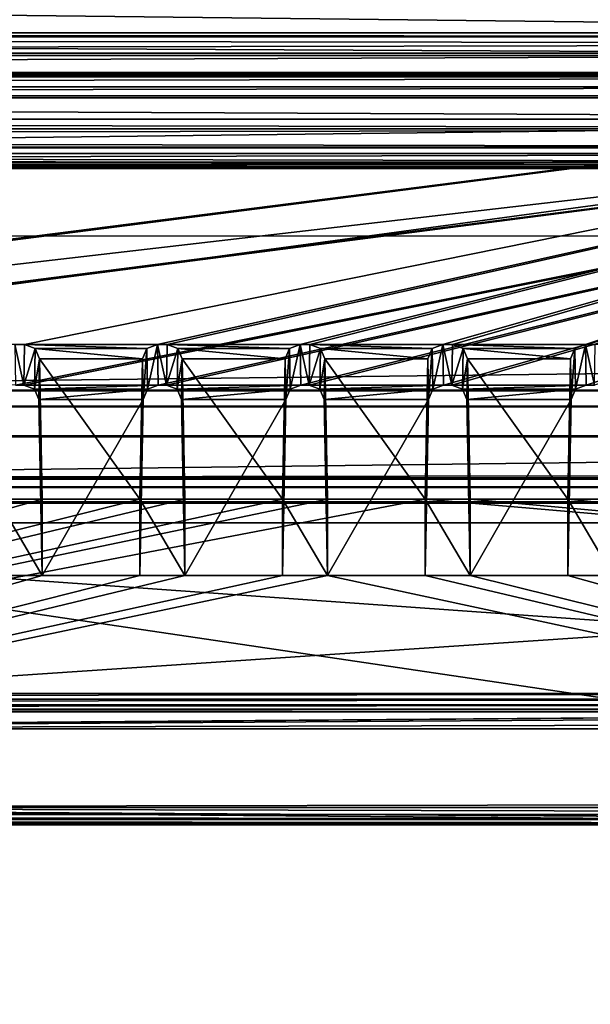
# Model space of a CAD drawing. Header units: metres. Extents: x -901 to 901, y -486 to 401.
# Tile 175 of 256: x 27 to 46, y -357 to -325. Entities that reach past the tile are written whole.
import ezdxf

# ---------------------------------------------------------------- set-up
doc = ezdxf.new("R2010")
doc.units = ezdxf.units.M

msp = doc.modelspace()

# ---------------------------------------------------------------- linework, layer by layer
at = {"layer": 'top0'}
for points in [[(666.453735, -328.820679, -84.915321), (633.091248, -321.170898, -136.144333), (0.734328, -328.82077, -84.914734)], [(0.734328, -328.82077, -84.914734), (633.091248, -321.170898, -136.144333), (0.734328, -321.171021, -136.143509)], [(630.614258, -323.59021, -140.376694), (665.669434, -331.601166, -86.573021), (0.734328, -324.139069, -136.580261)], [(0.734328, -324.139069, -136.580261), (665.669434, -331.601166, -86.573021), (0.734328, -331.784698, -85.378685)], [(0.734328, -336.912384, -33.767075), (666.453735, -328.820679, -84.915321), (0.734328, -328.82077, -84.914734)], [(0.734328, -336.912384, -33.767075), (699.821045, -336.912384, -33.767075), (666.453735, -328.820679, -84.915321)], [(665.669434, -331.601166, -86.573021), (0.734328, -339.873474, -34.248688), (0.734328, -331.784698, -85.378685)], [(665.669434, -331.601166, -86.573021), (699.821045, -339.873474, -34.248688), (0.734328, -339.873474, -34.248688)], [(699.821045, -336.912384, -33.767075), (0.734328, -336.912384, -33.767075), (699.821045, -337.267792, -32.492775)], [(0.734328, -336.912384, -33.767075), (0.734328, -337.447784, -32.089329), (699.821045, -337.267792, -32.492775)], [(699.821045, -337.267792, -32.492775), (0.734328, -337.447784, -32.089329), (699.821045, -337.89444, -31.327679)], [(0.734328, -337.447784, -32.089329), (0.734328, -338.448273, -30.640034), (699.821045, -337.89444, -31.327679)], [(699.821045, -337.89444, -31.327679), (0.734328, -338.448273, -30.640034), (699.821045, -338.761719, -30.328711)], [(0.734328, -338.448273, -30.640034), (0.734328, -339.827301, -29.544678), (699.821045, -338.761719, -30.328711)], [(699.821045, -338.761719, -30.328711), (0.734328, -339.827301, -29.544678), (699.821045, -339.827301, -29.544678)], [(0.734328, -339.827301, -29.544678), (0.734328, -389.60788, -0.803848), (699.821045, -339.827301, -29.544678)], [(0.734328, -389.60788, -0.803848), (700.734314, -389.60788, -0.803848), (699.821045, -339.827301, -29.544678)], [(0.734328, -340.140503, -33.411907), (699.821045, -339.873474, -34.248688), (699.821045, -340.363281, -33.032032)], [(0.734328, -340.140503, -33.411907), (0.734328, -339.873474, -34.248688), (699.821045, -339.873474, -34.248688)], [(0.734328, -340.639496, -32.689068), (0.734328, -340.140503, -33.411907), (699.821045, -340.363281, -33.032032)], [(0.734328, -340.639496, -32.689068), (699.821045, -340.363281, -33.032032), (699.821045, -341.327301, -32.142754)], [(0.734328, -341.327301, -32.142754), (0.734328, -340.639496, -32.689068), (699.821045, -341.327301, -32.142754)], [(700.734314, -391.111328, -3.399924), (0.734328, -341.327301, -32.142754), (699.821045, -341.327301, -32.142754)], [(700.734314, -391.111328, -3.399924), (0.734328, -391.111328, -3.399924), (0.734328, -341.327301, -32.142754)]]:
    msp.add_3dface(points, dxfattribs=at)
at = {"layer": 'top0123456'}
for points in [[(-75.652283, -325.767609, -94.271553), (74.882805, -325.767609, -94.271553), (-80.981148, -325.012878, -99.389832)], [(-80.981148, -325.012878, -99.389832), (74.882805, -325.767609, -94.271553), (80.21167, -325.012878, -99.389832)], [(-80.981148, -325.150574, -100.059868), (-80.981148, -325.012878, -99.389832), (80.21167, -325.150574, -100.059868)], [(80.21167, -325.150574, -100.059868), (-80.981148, -325.012878, -99.389832), (80.21167, -325.012878, -99.389832)], [(-80.981148, -325.686737, -100.48465), (-80.981148, -325.150574, -100.059868), (80.21167, -325.381195, -100.319534)], [(80.21167, -325.381195, -100.319534), (-80.981148, -325.150574, -100.059868), (80.21167, -325.150574, -100.059868)], [(80.21167, -325.686737, -100.48465), (-80.981148, -325.686737, -100.48465), (80.21167, -325.381195, -100.319534)], [(-80.981148, -325.686737, -100.48465), (80.21167, -325.686737, -100.48465), (-81.09993, -326.335846, -100.700432)], [(80.21167, -325.686737, -100.48465), (80.330452, -326.335846, -100.700432), (-81.09993, -326.335846, -100.700432)], [(-75.652283, -325.767609, -94.271553), (3.500281, -334.839722, -96.768417), (74.882805, -325.767609, -94.271553)], [(3.500281, -334.839722, -96.768417), (3.741753, -334.839722, -96.768417), (74.882805, -325.767609, -94.271553)], [(74.882805, -325.767609, -94.271553), (3.741753, -334.839722, -96.768417), (3.983224, -334.839722, -96.768417)], [(3.983224, -334.839722, -96.768417), (27.272194, -335.384583, -96.918381), (74.882805, -325.767609, -94.271553)], [(27.272194, -335.384583, -96.918381), (31.696085, -335.384583, -96.918381), (74.882805, -325.767609, -94.271553)], [(74.882805, -325.767609, -94.271553), (31.696085, -335.384583, -96.918381), (32.026295, -335.384583, -96.918381)], [(32.026295, -335.384583, -96.918381), (36.450184, -335.384583, -96.918381), (74.882805, -325.767609, -94.271553)], [(36.450184, -335.384583, -96.918381), (36.780392, -335.384583, -96.918381), (74.882805, -325.767609, -94.271553)], [(74.882805, -325.767609, -94.271553), (36.780392, -335.384583, -96.918381), (41.204285, -335.384583, -96.918381)], [(41.204285, -335.384583, -96.918381), (41.534492, -335.384583, -96.918381), (74.882805, -325.767609, -94.271553)], [(41.534492, -335.384583, -96.918381), (45.958385, -335.384583, -96.918381), (74.882805, -325.767609, -94.271553)], [(74.882805, -325.767609, -94.271553), (45.958385, -335.384583, -96.918381), (69.747223, -334.839722, -96.768417)], [(-81.953758, -326.407349, -100.215538), (81.18428, -326.407349, -100.215538), (-82.08474, -326.479523, -99.726166)], [(81.18428, -326.407349, -100.215538), (81.315262, -326.479523, -99.726166), (-82.08474, -326.479523, -99.726166)], [(-81.594597, -326.35495, -100.570854), (80.825127, -326.35495, -100.570854), (-81.953758, -326.407349, -100.215538)], [(80.825127, -326.35495, -100.570854), (81.18428, -326.407349, -100.215538), (-81.953758, -326.407349, -100.215538)], [(-81.09993, -326.335846, -100.700432), (80.330452, -326.335846, -100.700432), (-81.594597, -326.35495, -100.570854)], [(80.330452, -326.335846, -100.700432), (80.825127, -326.35495, -100.570854), (-81.594597, -326.35495, -100.570854)], [(-82.08474, -326.479523, -99.726166), (81.315262, -326.479523, -99.726166), (-73.882248, -326.814911, -97.45163)], [(81.315262, -326.479523, -99.726166), (73.11277, -326.814911, -97.45163), (-73.882248, -326.814911, -97.45163)], [(73.11277, -327.106323, -97.531837), (-73.882248, -327.106323, -97.531837), (73.11277, -326.814911, -97.45163)], [(-73.882248, -327.106323, -97.531837), (-73.882248, -326.814911, -97.45163), (73.11277, -326.814911, -97.45163)], [(-80.981148, -327.883911, -79.919632), (80.21167, -327.883911, -79.919632), (-75.675728, -327.17569, -84.722496)], [(74.90625, -327.17569, -84.722496), (-4.249574, -336.33374, -87.590385), (-75.675728, -327.17569, -84.722496)], [(-75.675728, -327.17569, -84.722496), (80.21167, -327.883911, -79.919632), (74.90625, -327.17569, -84.722496)], [(-73.521225, -347.001709, -103.007545), (-73.882248, -327.106323, -97.531837), (73.11277, -327.106323, -97.531837)], [(72.751755, -347.001709, -103.007545), (-73.521225, -347.001709, -103.007545), (73.11277, -327.106323, -97.531837)], [(3.480099, -336.33374, -87.590385), (-4.249574, -336.33374, -87.590385), (74.90625, -327.17569, -84.722496)], [(3.721571, -336.33374, -87.590385), (3.480099, -336.33374, -87.590385), (74.90625, -327.17569, -84.722496)], [(74.90625, -327.17569, -84.722496), (3.963043, -336.33374, -87.590385), (3.721571, -336.33374, -87.590385)], [(26.964577, -336.741272, -87.718002), (3.963043, -336.33374, -87.590385), (74.90625, -327.17569, -84.722496)], [(27.249601, -336.741272, -87.718002), (26.964577, -336.741272, -87.718002), (74.90625, -327.17569, -84.722496)], [(74.90625, -327.17569, -84.722496), (31.718676, -336.741272, -87.718002), (27.249601, -336.741272, -87.718002)], [(32.0037, -336.741272, -87.718002), (31.718676, -336.741272, -87.718002), (74.90625, -327.17569, -84.722496)], [(36.472778, -336.741272, -87.718002), (32.0037, -336.741272, -87.718002), (74.90625, -327.17569, -84.722496)], [(74.90625, -327.17569, -84.722496), (36.757801, -336.741272, -87.718002), (36.472778, -336.741272, -87.718002)], [(41.226875, -336.741272, -87.718002), (36.757801, -336.741272, -87.718002), (74.90625, -327.17569, -84.722496)], [(41.511902, -336.741272, -87.718002), (41.226875, -336.741272, -87.718002), (74.90625, -327.17569, -84.722496)], [(74.90625, -327.17569, -84.722496), (45.980976, -336.741272, -87.718002), (41.511902, -336.741272, -87.718002)], [(46.266003, -336.741272, -87.718002), (45.980976, -336.741272, -87.718002), (74.90625, -327.17569, -84.722496)], [(80.21167, -327.883911, -79.919632), (-80.981148, -327.883911, -79.919632), (80.21167, -328.209137, -79.317848)], [(-80.981148, -327.883911, -79.919632), (-80.981148, -328.209137, -79.317848), (80.21167, -328.209137, -79.317848)], [(80.21167, -328.209137, -79.317848), (-80.981148, -328.209137, -79.317848), (-80.981148, -328.504883, -79.135811)], [(80.21167, -328.845093, -79.06591), (80.21167, -328.209137, -79.317848), (-80.981148, -328.504883, -79.135811)], [(-80.981148, -328.845093, -79.06591), (80.21167, -328.845093, -79.06591), (-80.981148, -328.504883, -79.135811)], [(81.315262, -329.385193, -80.020943), (-82.08474, -329.385193, -80.020943), (73.137299, -329.031372, -82.420479)], [(-82.08474, -329.385193, -80.020943), (-73.906776, -329.031372, -82.420479), (73.137299, -329.031372, -82.420479)], [(-81.09993, -329.52887, -79.046669), (80.330452, -329.52887, -79.046669), (-80.981148, -328.845093, -79.06591)], [(80.330452, -329.52887, -79.046669), (80.21167, -328.845093, -79.06591), (-80.981148, -328.845093, -79.06591)], [(73.137299, -329.031372, -82.420479), (-73.906776, -329.031372, -82.420479), (73.137299, -329.321228, -82.511246)], [(-73.906776, -329.031372, -82.420479), (-73.906776, -329.321228, -82.511246), (73.137299, -329.321228, -82.511246)], [(-81.953758, -329.457367, -79.531563), (-82.08474, -329.385193, -80.020943), (81.315262, -329.385193, -80.020943)], [(81.18428, -329.457367, -79.531563), (-81.953758, -329.457367, -79.531563), (81.315262, -329.385193, -80.020943)], [(73.137299, -329.321228, -82.511246), (-73.906776, -329.321228, -82.511246), (72.741257, -351.030212, -89.309532)], [(-73.906776, -329.321228, -82.511246), (-73.510727, -351.030212, -89.309532), (72.741257, -351.030212, -89.309532)], [(-81.594597, -329.509735, -79.176247), (-81.953758, -329.457367, -79.531563), (81.18428, -329.457367, -79.531563)], [(80.825127, -329.509735, -79.176247), (-81.594597, -329.509735, -79.176247), (81.18428, -329.457367, -79.531563)], [(-81.09993, -329.52887, -79.046669), (-81.594597, -329.509735, -79.176247), (80.825127, -329.509735, -79.176247)], [(80.330452, -329.52887, -79.046669), (-81.09993, -329.52887, -79.046669), (80.825127, -329.509735, -79.176247)], [(26.941984, -335.384583, -96.918381), (27.272194, -335.384583, -96.918381), (3.983224, -334.839722, -96.768417)], [(45.958385, -335.384583, -96.918381), (46.288593, -335.384583, -96.918381), (69.747223, -334.839722, -96.768417)], [(27.272194, -335.384583, -96.918381), (26.941984, -335.384583, -96.918381), (27.249601, -336.741272, -87.718002)], [(26.941984, -335.384583, -96.918381), (26.964577, -336.741272, -87.718002), (27.249601, -336.741272, -87.718002)], [(27.622723, -335.523895, -96.956726), (27.272194, -335.384583, -96.918381), (27.249601, -336.741272, -87.718002)], [(27.600142, -336.879822, -87.761391), (27.622723, -335.523895, -96.956726), (27.249601, -336.741272, -87.718002)], [(31.696085, -335.384583, -96.918381), (27.272194, -335.384583, -96.918381), (31.345556, -335.523895, -96.956726)], [(27.272194, -335.384583, -96.918381), (27.622723, -335.523895, -96.956726), (31.345556, -335.523895, -96.956726)], [(27.772266, -335.861908, -97.049751), (27.622723, -335.523895, -96.956726), (27.600142, -336.879822, -87.761391)], [(31.345556, -335.523895, -96.956726), (27.622723, -335.523895, -96.956726), (31.196011, -335.861908, -97.049751)], [(27.622723, -335.523895, -96.956726), (27.772266, -335.861908, -97.049751), (31.196011, -335.861908, -97.049751)], [(31.196011, -335.861908, -97.049751), (31.218561, -337.216003, -87.866669), (31.345556, -335.523895, -96.956726)], [(31.218561, -337.216003, -87.866669), (31.368135, -336.879822, -87.761391), (31.345556, -335.523895, -96.956726)], [(31.345556, -335.523895, -96.956726), (31.368135, -336.879822, -87.761391), (31.696085, -335.384583, -96.918381)], [(31.368135, -336.879822, -87.761391), (31.718676, -336.741272, -87.718002), (31.696085, -335.384583, -96.918381)], [(32.026295, -335.384583, -96.918381), (31.696085, -335.384583, -96.918381), (32.0037, -336.741272, -87.718002)], [(31.696085, -335.384583, -96.918381), (31.718676, -336.741272, -87.718002), (32.0037, -336.741272, -87.718002)], [(32.376823, -335.523895, -96.956726), (32.026295, -335.384583, -96.918381), (32.0037, -336.741272, -87.718002)], [(32.354244, -336.879822, -87.761391), (32.376823, -335.523895, -96.956726), (32.0037, -336.741272, -87.718002)], [(32.376823, -335.523895, -96.956726), (36.099655, -335.523895, -96.956726), (32.026295, -335.384583, -96.918381)], [(36.099655, -335.523895, -96.956726), (36.450184, -335.384583, -96.918381), (32.026295, -335.384583, -96.918381)], [(32.526367, -335.861908, -97.049751), (32.376823, -335.523895, -96.956726), (32.354244, -336.879822, -87.761391)], [(32.526367, -335.861908, -97.049751), (35.950111, -335.861908, -97.049751), (32.376823, -335.523895, -96.956726)], [(35.950111, -335.861908, -97.049751), (36.099655, -335.523895, -96.956726), (32.376823, -335.523895, -96.956726)], [(35.950111, -335.861908, -97.049751), (35.97266, -337.216003, -87.866669), (36.099655, -335.523895, -96.956726)], [(35.97266, -337.216003, -87.866669), (36.122234, -336.879822, -87.761391), (36.099655, -335.523895, -96.956726)], [(36.099655, -335.523895, -96.956726), (36.122234, -336.879822, -87.761391), (36.450184, -335.384583, -96.918381)], [(36.122234, -336.879822, -87.761391), (36.472778, -336.741272, -87.718002), (36.450184, -335.384583, -96.918381)], [(36.780392, -335.384583, -96.918381), (36.450184, -335.384583, -96.918381), (36.757801, -336.741272, -87.718002)], [(36.450184, -335.384583, -96.918381), (36.472778, -336.741272, -87.718002), (36.757801, -336.741272, -87.718002)], [(37.13092, -335.523895, -96.956726), (36.780392, -335.384583, -96.918381), (36.757801, -336.741272, -87.718002)], [(37.108341, -336.879822, -87.761391), (37.13092, -335.523895, -96.956726), (36.757801, -336.741272, -87.718002)], [(36.780392, -335.384583, -96.918381), (40.853756, -335.523895, -96.956726), (41.204285, -335.384583, -96.918381)], [(36.780392, -335.384583, -96.918381), (37.13092, -335.523895, -96.956726), (40.853756, -335.523895, -96.956726)], [(37.280468, -335.861908, -97.049751), (37.13092, -335.523895, -96.956726), (37.108341, -336.879822, -87.761391)], [(37.13092, -335.523895, -96.956726), (40.704212, -335.861908, -97.049751), (40.853756, -335.523895, -96.956726)], [(37.13092, -335.523895, -96.956726), (37.280468, -335.861908, -97.049751), (40.704212, -335.861908, -97.049751)], [(40.704212, -335.861908, -97.049751), (40.726761, -337.216003, -87.866669), (40.853756, -335.523895, -96.956726)], [(40.726761, -337.216003, -87.866669), (40.876335, -336.879822, -87.761391), (40.853756, -335.523895, -96.956726)], [(40.853756, -335.523895, -96.956726), (40.876335, -336.879822, -87.761391), (41.204285, -335.384583, -96.918381)], [(40.876335, -336.879822, -87.761391), (41.226875, -336.741272, -87.718002), (41.204285, -335.384583, -96.918381)], [(41.534492, -335.384583, -96.918381), (41.204285, -335.384583, -96.918381), (41.511902, -336.741272, -87.718002)], [(41.204285, -335.384583, -96.918381), (41.226875, -336.741272, -87.718002), (41.511902, -336.741272, -87.718002)], [(41.885021, -335.523895, -96.956726), (41.534492, -335.384583, -96.918381), (41.511902, -336.741272, -87.718002)], [(41.862442, -336.879822, -87.761391), (41.885021, -335.523895, -96.956726), (41.511902, -336.741272, -87.718002)], [(45.958385, -335.384583, -96.918381), (41.534492, -335.384583, -96.918381), (45.607857, -335.523895, -96.956726)], [(41.534492, -335.384583, -96.918381), (41.885021, -335.523895, -96.956726), (45.607857, -335.523895, -96.956726)], [(42.034565, -335.861908, -97.049751), (41.885021, -335.523895, -96.956726), (41.862442, -336.879822, -87.761391)], [(45.607857, -335.523895, -96.956726), (41.885021, -335.523895, -96.956726), (45.458313, -335.861908, -97.049751)], [(41.885021, -335.523895, -96.956726), (42.034565, -335.861908, -97.049751), (45.458313, -335.861908, -97.049751)], [(45.458313, -335.861908, -97.049751), (45.480862, -337.216003, -87.866669), (45.607857, -335.523895, -96.956726)], [(45.480862, -337.216003, -87.866669), (45.630436, -336.879822, -87.761391), (45.607857, -335.523895, -96.956726)], [(45.607857, -335.523895, -96.956726), (45.630436, -336.879822, -87.761391), (45.958385, -335.384583, -96.918381)], [(45.630436, -336.879822, -87.761391), (45.980976, -336.741272, -87.718002), (45.958385, -335.384583, -96.918381)], [(46.288593, -335.384583, -96.918381), (45.958385, -335.384583, -96.918381), (46.266003, -336.741272, -87.718002)], [(45.958385, -335.384583, -96.918381), (45.980976, -336.741272, -87.718002), (46.266003, -336.741272, -87.718002)], [(27.749718, -337.216003, -87.866669), (27.772266, -335.861908, -97.049751), (27.600142, -336.879822, -87.761391)], [(27.772266, -335.861908, -97.049751), (27.749718, -337.216003, -87.866669), (27.856937, -340.539459, -98.337128)], [(31.196011, -335.861908, -97.049751), (27.772266, -335.861908, -97.049751), (31.111341, -340.539459, -98.337128)], [(27.772266, -335.861908, -97.049751), (27.856937, -340.539459, -98.337128), (31.111341, -340.539459, -98.337128)], [(31.218561, -337.216003, -87.866669), (31.196011, -335.861908, -97.049751), (31.111341, -343.078796, -89.702637)], [(31.196011, -335.861908, -97.049751), (31.111341, -340.539459, -98.337128), (31.111341, -343.078796, -89.702637)], [(32.503819, -337.216003, -87.866669), (32.526367, -335.861908, -97.049751), (32.354244, -336.879822, -87.761391)], [(32.526367, -335.861908, -97.049751), (32.503819, -337.216003, -87.866669), (32.611038, -340.539459, -98.337128)], [(32.611038, -340.539459, -98.337128), (35.86544, -340.539459, -98.337128), (32.526367, -335.861908, -97.049751)], [(35.86544, -340.539459, -98.337128), (35.950111, -335.861908, -97.049751), (32.526367, -335.861908, -97.049751)], [(35.97266, -337.216003, -87.866669), (35.950111, -335.861908, -97.049751), (35.86544, -343.078796, -89.702637)], [(35.950111, -335.861908, -97.049751), (35.86544, -340.539459, -98.337128), (35.86544, -343.078796, -89.702637)], [(37.257915, -337.216003, -87.866669), (37.280468, -335.861908, -97.049751), (37.108341, -336.879822, -87.761391)], [(37.280468, -335.861908, -97.049751), (37.257915, -337.216003, -87.866669), (37.365135, -340.539459, -98.337128)], [(37.280468, -335.861908, -97.049751), (40.619541, -340.539459, -98.337128), (40.704212, -335.861908, -97.049751)], [(37.280468, -335.861908, -97.049751), (37.365135, -340.539459, -98.337128), (40.619541, -340.539459, -98.337128)], [(40.726761, -337.216003, -87.866669), (40.704212, -335.861908, -97.049751), (40.619541, -343.078796, -89.702637)], [(40.704212, -335.861908, -97.049751), (40.619541, -340.539459, -98.337128), (40.619541, -343.078796, -89.702637)], [(42.012016, -337.216003, -87.866669), (42.034565, -335.861908, -97.049751), (41.862442, -336.879822, -87.761391)], [(42.034565, -335.861908, -97.049751), (42.012016, -337.216003, -87.866669), (42.119236, -340.539459, -98.337128)], [(45.458313, -335.861908, -97.049751), (42.034565, -335.861908, -97.049751), (45.373642, -340.539459, -98.337128)], [(42.034565, -335.861908, -97.049751), (42.119236, -340.539459, -98.337128), (45.373642, -340.539459, -98.337128)], [(45.480862, -337.216003, -87.866669), (45.458313, -335.861908, -97.049751), (45.373642, -343.078796, -89.702637)], [(45.458313, -335.861908, -97.049751), (45.373642, -340.539459, -98.337128), (45.373642, -343.078796, -89.702637)], [(31.718676, -336.741272, -87.718002), (27.600142, -336.879822, -87.761391), (27.249601, -336.741272, -87.718002)], [(31.718676, -336.741272, -87.718002), (31.368135, -336.879822, -87.761391), (27.600142, -336.879822, -87.761391)], [(31.368135, -336.879822, -87.761391), (27.749718, -337.216003, -87.866669), (27.600142, -336.879822, -87.761391)], [(31.368135, -336.879822, -87.761391), (31.218561, -337.216003, -87.866669), (27.749718, -337.216003, -87.866669)], [(32.354244, -336.879822, -87.761391), (32.0037, -336.741272, -87.718002), (36.472778, -336.741272, -87.718002)], [(36.122234, -336.879822, -87.761391), (32.354244, -336.879822, -87.761391), (36.472778, -336.741272, -87.718002)], [(32.503819, -337.216003, -87.866669), (32.354244, -336.879822, -87.761391), (36.122234, -336.879822, -87.761391)], [(35.97266, -337.216003, -87.866669), (32.503819, -337.216003, -87.866669), (36.122234, -336.879822, -87.761391)], [(36.757801, -336.741272, -87.718002), (41.226875, -336.741272, -87.718002), (37.108341, -336.879822, -87.761391)], [(41.226875, -336.741272, -87.718002), (40.876335, -336.879822, -87.761391), (37.108341, -336.879822, -87.761391)], [(37.108341, -336.879822, -87.761391), (40.876335, -336.879822, -87.761391), (37.257915, -337.216003, -87.866669)], [(40.876335, -336.879822, -87.761391), (40.726761, -337.216003, -87.866669), (37.257915, -337.216003, -87.866669)], [(45.980976, -336.741272, -87.718002), (41.862442, -336.879822, -87.761391), (41.511902, -336.741272, -87.718002)], [(45.980976, -336.741272, -87.718002), (45.630436, -336.879822, -87.761391), (41.862442, -336.879822, -87.761391)], [(45.630436, -336.879822, -87.761391), (42.012016, -337.216003, -87.866669), (41.862442, -336.879822, -87.761391)], [(45.630436, -336.879822, -87.761391), (45.480862, -337.216003, -87.866669), (42.012016, -337.216003, -87.866669)], [(31.218561, -337.216003, -87.866669), (27.856937, -343.078796, -89.702637), (27.749718, -337.216003, -87.866669)], [(27.749718, -337.216003, -87.866669), (27.856937, -343.078796, -89.702637), (27.856937, -340.539459, -98.337128)], [(31.218561, -337.216003, -87.866669), (31.111341, -343.078796, -89.702637), (27.856937, -343.078796, -89.702637)], [(32.611038, -343.078796, -89.702637), (32.503819, -337.216003, -87.866669), (35.97266, -337.216003, -87.866669)], [(32.503819, -337.216003, -87.866669), (32.611038, -343.078796, -89.702637), (32.611038, -340.539459, -98.337128)], [(35.86544, -343.078796, -89.702637), (32.611038, -343.078796, -89.702637), (35.97266, -337.216003, -87.866669)], [(37.257915, -337.216003, -87.866669), (40.726761, -337.216003, -87.866669), (37.365135, -343.078796, -89.702637)], [(37.257915, -337.216003, -87.866669), (37.365135, -343.078796, -89.702637), (37.365135, -340.539459, -98.337128)], [(40.726761, -337.216003, -87.866669), (40.619541, -343.078796, -89.702637), (37.365135, -343.078796, -89.702637)], [(45.480862, -337.216003, -87.866669), (42.119236, -343.078796, -89.702637), (42.012016, -337.216003, -87.866669)], [(42.012016, -337.216003, -87.866669), (42.119236, -343.078796, -89.702637), (42.119236, -340.539459, -98.337128)], [(45.480862, -337.216003, -87.866669), (45.373642, -343.078796, -89.702637), (42.119236, -343.078796, -89.702637)], [(72.951332, -343.319763, -99.207802), (40.619541, -340.539459, -98.337128), (0.605772, -348.18335, -100.730858)], [(0.605772, -348.18335, -100.730858), (40.619541, -340.539459, -98.337128), (37.365135, -340.539459, -98.337128)], [(37.365135, -340.539459, -98.337128), (35.86544, -340.539459, -98.337128), (0.605772, -348.18335, -100.730858)], [(35.86544, -340.539459, -98.337128), (32.611038, -340.539459, -98.337128), (0.605772, -348.18335, -100.730858)], [(0.605772, -348.18335, -100.730858), (32.611038, -340.539459, -98.337128), (31.111341, -340.539459, -98.337128)], [(31.111341, -340.539459, -98.337128), (27.856937, -340.539459, -98.337128), (0.605772, -348.18335, -100.730858)], [(27.856937, -340.539459, -98.337128), (26.357241, -340.539459, -98.337128), (0.605772, -348.18335, -100.730858)], [(27.856937, -340.539459, -98.337128), (27.856937, -343.078796, -89.702637), (26.357241, -340.539459, -98.337128)], [(27.856937, -343.078796, -89.702637), (26.357241, -343.078796, -89.702637), (26.357241, -340.539459, -98.337128)], [(32.611038, -340.539459, -98.337128), (32.611038, -343.078796, -89.702637), (31.111341, -340.539459, -98.337128)], [(32.611038, -343.078796, -89.702637), (31.111341, -343.078796, -89.702637), (31.111341, -340.539459, -98.337128)], [(37.365135, -340.539459, -98.337128), (37.365135, -343.078796, -89.702637), (35.86544, -340.539459, -98.337128)], [(37.365135, -343.078796, -89.702637), (35.86544, -343.078796, -89.702637), (35.86544, -340.539459, -98.337128)], [(42.119236, -340.539459, -98.337128), (42.119236, -343.078796, -89.702637), (40.619541, -340.539459, -98.337128)], [(42.119236, -343.078796, -89.702637), (40.619541, -343.078796, -89.702637), (40.619541, -340.539459, -98.337128)], [(42.119236, -340.539459, -98.337128), (40.619541, -340.539459, -98.337128), (72.951332, -343.319763, -99.207802)], [(45.373642, -340.539459, -98.337128), (42.119236, -340.539459, -98.337128), (72.951332, -343.319763, -99.207802)], [(46.873337, -340.539459, -98.337128), (46.873337, -343.078796, -89.702637), (45.373642, -340.539459, -98.337128)], [(46.873337, -343.078796, -89.702637), (45.373642, -343.078796, -89.702637), (45.373642, -340.539459, -98.337128)], [(72.951332, -343.319763, -99.207802), (46.873337, -340.539459, -98.337128), (45.373642, -340.539459, -98.337128)], [(26.357241, -343.078796, -89.702637), (27.856937, -343.078796, -89.702637), (0.605772, -350.801575, -91.82814)], [(27.856937, -343.078796, -89.702637), (31.111341, -343.078796, -89.702637), (0.605772, -350.801575, -91.82814)], [(0.605772, -350.801575, -91.82814), (31.111341, -343.078796, -89.702637), (32.611038, -343.078796, -89.702637)], [(32.611038, -343.078796, -89.702637), (35.86544, -343.078796, -89.702637), (0.605772, -350.801575, -91.82814)], [(35.86544, -343.078796, -89.702637), (37.365135, -343.078796, -89.702637), (0.605772, -350.801575, -91.82814)], [(0.605772, -350.801575, -91.82814), (37.365135, -343.078796, -89.702637), (72.741539, -350.661682, -91.789635)], [(37.365135, -343.078796, -89.702637), (40.619541, -343.078796, -89.702637), (72.741539, -350.661682, -91.789635)], [(72.741539, -350.661682, -91.789635), (40.619541, -343.078796, -89.702637), (42.119236, -343.078796, -89.702637)], [(42.119236, -343.078796, -89.702637), (45.373642, -343.078796, -89.702637), (72.741539, -350.661682, -91.789635)], [(45.373642, -343.078796, -89.702637), (46.873337, -343.078796, -89.702637), (72.741539, -350.661682, -91.789635)], [(72.955193, -348.18335, -100.730858), (72.951332, -343.319763, -99.207802), (0.605772, -348.18335, -100.730858)], [(72.751755, -347.194153, -103.021889), (-73.521225, -347.194153, -103.021889), (72.751755, -347.001709, -103.007545)], [(-73.521225, -347.194153, -103.021889), (-73.521225, -347.001709, -103.007545), (72.751755, -347.001709, -103.007545)], [(72.751755, -347.377655, -102.962303), (-73.521225, -347.377655, -102.962303), (72.751755, -347.194153, -103.021889)], [(-73.521225, -347.377655, -102.962303), (-73.521225, -347.194153, -103.021889), (72.751755, -347.194153, -103.021889)], [(72.751755, -347.524963, -102.837669), (-73.521225, -347.524963, -102.837669), (72.751755, -347.377655, -102.962303)], [(-73.521225, -347.524963, -102.837669), (-73.521225, -347.377655, -102.962303), (72.751755, -347.377655, -102.962303)], [(72.751755, -347.614075, -102.666542), (-73.521225, -347.614075, -102.666542), (72.751755, -347.524963, -102.837669)], [(-73.521225, -347.614075, -102.666542), (-73.521225, -347.524963, -102.837669), (72.751755, -347.524963, -102.837669)], [(-1.375246, -348.18335, -100.730858), (-73.521225, -347.614075, -102.666542), (72.751755, -347.614075, -102.666542)], [(0.605772, -348.18335, -100.730858), (-1.375246, -348.18335, -100.730858), (72.751755, -347.614075, -102.666542)], [(72.751755, -347.614075, -102.666542), (74.387276, -347.700928, -102.371292), (0.605772, -348.18335, -100.730858)], [(74.387276, -347.700928, -102.371292), (75.93721, -347.987, -101.398575), (0.605772, -348.18335, -100.730858)], [(0.605772, -348.18335, -100.730858), (75.93721, -347.987, -101.398575), (72.955193, -348.18335, -100.730858)], [(72.741539, -350.661682, -91.789635), (72.741539, -350.801575, -91.82814), (0.605772, -350.801575, -91.82814)], [(72.741257, -351.360474, -89.927757), (-73.510727, -351.360474, -89.927757), (0.605772, -350.801575, -91.82814)], [(74.460617, -351.26413, -90.25531), (72.741257, -351.360474, -89.927757), (0.605772, -350.801575, -91.82814)], [(74.460617, -351.26413, -90.25531), (0.605772, -350.801575, -91.82814), (75.918907, -350.989777, -91.188232)], [(0.605772, -350.801575, -91.82814), (72.741539, -350.801575, -91.82814), (75.918907, -350.989777, -91.188232)], [(-73.510727, -351.199768, -89.401642), (72.741257, -351.199768, -89.401642), (-73.510727, -351.030212, -89.309532)], [(72.741257, -351.199768, -89.401642), (72.741257, -351.030212, -89.309532), (-73.510727, -351.030212, -89.309532)], [(-73.510727, -351.321808, -89.551086), (72.741257, -351.321808, -89.551086), (-73.510727, -351.199768, -89.401642)], [(72.741257, -351.321808, -89.551086), (72.741257, -351.199768, -89.401642), (-73.510727, -351.199768, -89.401642)], [(-73.510727, -351.378174, -89.735619), (72.741257, -351.378174, -89.735619), (-73.510727, -351.321808, -89.551086)], [(72.741257, -351.378174, -89.735619), (72.741257, -351.321808, -89.551086), (-73.510727, -351.321808, -89.551086)], [(-73.510727, -351.360474, -89.927757), (72.741257, -351.360474, -89.927757), (-73.510727, -351.378174, -89.735619)], [(72.741257, -351.360474, -89.927757), (72.741257, -351.378174, -89.735619), (-73.510727, -351.378174, -89.735619)]]:
    msp.add_3dface(points, dxfattribs=at)

doc.saveas('drawing.dxf')
